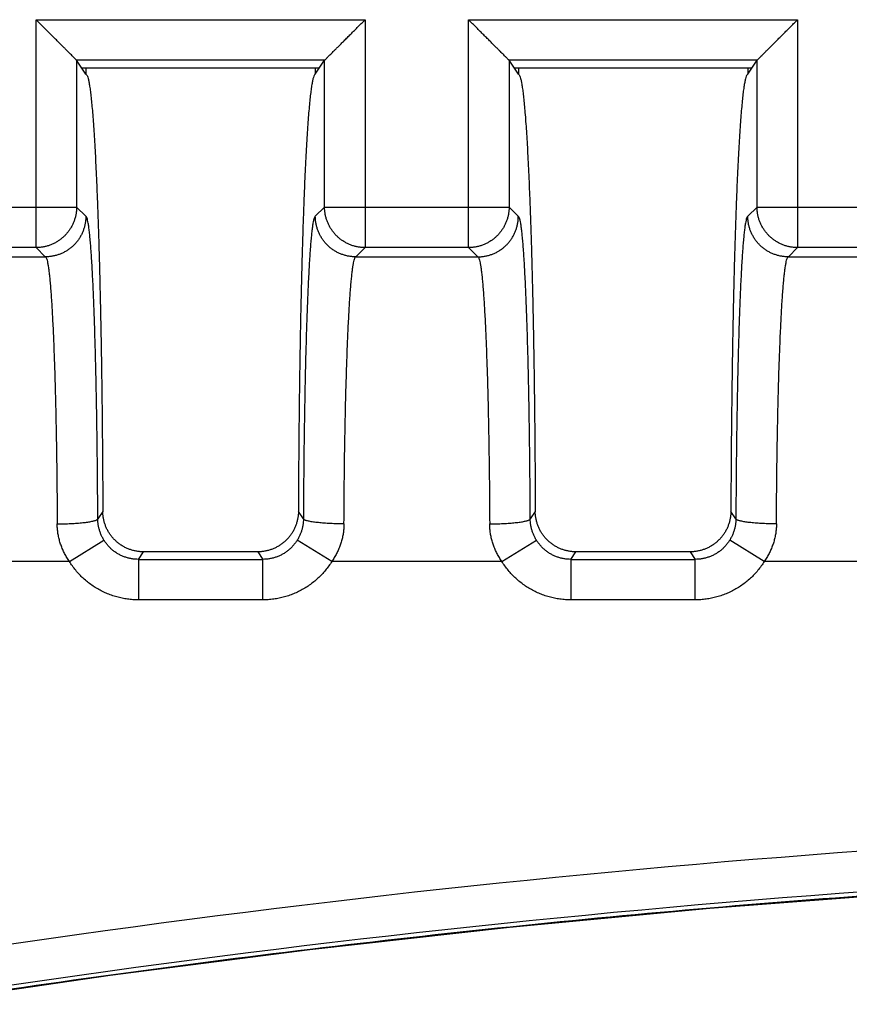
# Model space of a CAD drawing. Header units: inches. Extents: x 0 to 34, y 0 to 22.
# Tile 39 of 75: x 16.629 to 17.037, y 8.787 to 9.272. Entities that reach past the tile are written whole.
import ezdxf

# ---------------------------------------------------------------- set-up
doc = ezdxf.new("R2010")
doc.units = ezdxf.units.IN
doc.header["$LTSCALE"] = 1.87
doc.header["$MEASUREMENT"] = 0
doc.layers.get('0').update_dxf_attribs({"linetype": 'CONTINUOUS'})

msp = doc.modelspace()

# ---------------------------------------------------------------- linework, layer by layer
at = {"color": 7, "linetype": 'CONTINUOUS'}
for p, q in [((16.63664, 9.27226), (16.79874, 9.27226)), ((16.63664, 9.15999), (16.63664, 9.27226)), ((16.79874, 9.27226), (16.79874, 9.15999)), ((16.84964, 9.27226), (17.01174, 9.27226)), ((16.84964, 9.15999), (16.84964, 9.27226)), ((17.01174, 9.27226), (17.01174, 9.15999)), ((16.77876, 9.25228), (16.65662, 9.25228)), ((16.66119, 9.24542), (16.65662, 9.25228)), ((16.77419, 9.24542), (16.77876, 9.25228)), ((16.99176, 9.25228), (16.86962, 9.25228)), ((16.87419, 9.24542), (16.86962, 9.25228)), ((16.98719, 9.24542), (16.99176, 9.25228)), ((16.6591, 9.24857), (16.77629, 9.24857)), ((16.66119, 9.24857), (16.66119, 9.24542)), ((16.77419, 9.24857), (16.77419, 9.24542)), ((16.8721, 9.24857), (16.98929, 9.24857)), ((16.87419, 9.24857), (16.87419, 9.24542)), ((16.98719, 9.24857), (16.98719, 9.24542)), ((16.56576, 9.17997), (16.65663, 9.17997)), ((16.66118, 9.17542), (16.65663, 9.17997)), ((16.77876, 9.17997), (16.7742, 9.17542)), ((16.77876, 9.17997), (16.86963, 9.17997)), ((16.87418, 9.17542), (16.86963, 9.17997)), ((16.99176, 9.17997), (16.9872, 9.17542)), ((16.99176, 9.17997), (17.08263, 9.17997)), ((16.63664, 9.15999), (16.58574, 9.15999)), ((16.63664, 9.15999), (16.64119, 9.15542)), ((16.79419, 9.15542), (16.79874, 9.15999)), ((16.84964, 9.15999), (16.79874, 9.15999)), ((16.84964, 9.15999), (16.85419, 9.15542)), ((17.00719, 9.15542), (17.01174, 9.15999)), ((17.06264, 9.15999), (17.01174, 9.15999)), ((16.58119, 9.15542), (16.64119, 9.15542)), ((16.64126, 9.15542), (16.6412, 9.15542)), ((16.79418, 9.15542), (16.79412, 9.15542)), ((16.79419, 9.15542), (16.85419, 9.15542)), ((16.8542, 9.15542), (16.85426, 9.15542)), ((17.00718, 9.15542), (17.00712, 9.15542)), ((17.00719, 9.15542), (17.06719, 9.15542)), ((16.66953, 9.03006), (16.66706, 9.02636)), ((16.76833, 9.02636), (16.76586, 9.03006)), ((16.88253, 9.03006), (16.88006, 9.02636)), ((16.98133, 9.02636), (16.97886, 9.03006)), ((16.65307, 9.00542), (16.67006, 9.0159)), ((16.78232, 9.00542), (16.76532, 9.0159)), ((16.86607, 9.00542), (16.88306, 9.0159)), ((16.99532, 9.00542), (16.97832, 9.0159)), ((16.68707, 9.00642), (16.68955, 9.01014)), ((16.74584, 9.01014), (16.74832, 9.00642)), ((16.90007, 9.00642), (16.90255, 9.01014)), ((16.95884, 9.01014), (16.96132, 9.00642)), ((16.65307, 9.00542), (16.56451, 9.00542)), ((16.68707, 9.00642), (16.74832, 9.00642)), ((16.68707, 9.00642), (16.68707, 8.98644)), ((16.74832, 8.98644), (16.74832, 9.00642)), ((16.86607, 9.00542), (16.78232, 9.00542)), ((16.90007, 9.00642), (16.96132, 9.00642)), ((16.90007, 9.00642), (16.90007, 8.98644)), ((16.96132, 8.98644), (16.96132, 9.00642)), ((17.07907, 9.00542), (16.99532, 9.00542)), ((16.74832, 8.98644), (16.68707, 8.98644)), ((16.96132, 8.98644), (16.90007, 8.98644))]:
    msp.add_line(p, q, dxfattribs=at)
msp.add_lwpolyline([(16.57554, 8.78722), (16.67321, 8.80155), (16.77144, 8.81425), (16.86988, 8.82526), (16.96848, 8.83459), (17.06723, 8.84222), (17.16611, 8.84816), (17.26507, 8.8524), (17.3641, 8.85495), (17.46316, 8.8558), (17.56222, 8.85495), (17.66125, 8.8524), (17.76022, 8.84816), (17.85909, 8.84222), (17.95784, 8.83458), (18.05645, 8.82526), (18.15488, 8.81425), (18.25312, 8.80155)], dxfattribs=at)
for radius, start, end in [(5.79042, 81.165426, 98.834613), (5.77043, 81.149349, 98.850651)]:
    msp.add_arc((17.46315, 3.08746), radius, start, end, dxfattribs=at)
for points, knots in [([(16.65662, 9.25228), (16.65659, 9.25232), (16.65649, 9.25241), (16.65631, 9.2526), (16.65604, 9.25287), (16.65568, 9.25323), (16.65522, 9.25368), (16.65466, 9.25424), (16.654, 9.25491), (16.65322, 9.25569), (16.65231, 9.25659), (16.65128, 9.25762), (16.65012, 9.25879), (16.64882, 9.26009), (16.64738, 9.26152), (16.64582, 9.26309), (16.64414, 9.26477), (16.64236, 9.26654), (16.64051, 9.2684), (16.63859, 9.27031), (16.63729, 9.27161), (16.63664, 9.27226)], [0, 0, 0, 0, 0.004989, 0.014225, 0.02777, 0.045803, 0.068537, 0.096273, 0.129398, 0.168315, 0.213399, 0.264977, 0.323247, 0.388304, 0.460202, 0.538802, 0.623214, 0.712345, 0.805548, 0.90185, 1, 1, 1, 1]), ([(16.77876, 9.25228), (16.7788, 9.25231), (16.77889, 9.25241), (16.77907, 9.25259), (16.77935, 9.25286), (16.77971, 9.25323), (16.78017, 9.25369), (16.78073, 9.25425), (16.78141, 9.25493), (16.7822, 9.25572), (16.78311, 9.25663), (16.78414, 9.25766), (16.78531, 9.25883), (16.78661, 9.26013), (16.78804, 9.26156), (16.7896, 9.26312), (16.79127, 9.26479), (16.79304, 9.26656), (16.79489, 9.26841), (16.7968, 9.27032), (16.79809, 9.27161), (16.79874, 9.27226)], [0, 0, 0, 0, 0.004927, 0.014084, 0.027601, 0.045717, 0.068645, 0.096788, 0.13048, 0.169938, 0.215281, 0.267011, 0.325406, 0.390477, 0.462195, 0.540515, 0.62458, 0.713334, 0.806158, 0.902116, 1, 1, 1, 1]), ([(16.86962, 9.25228), (16.86959, 9.25232), (16.86949, 9.25241), (16.86931, 9.2526), (16.86904, 9.25287), (16.86868, 9.25323), (16.86822, 9.25368), (16.86766, 9.25424), (16.867, 9.25491), (16.86622, 9.25569), (16.86531, 9.25659), (16.86428, 9.25762), (16.86312, 9.25879), (16.86182, 9.26009), (16.86038, 9.26152), (16.85882, 9.26309), (16.85714, 9.26477), (16.85536, 9.26654), (16.85351, 9.2684), (16.85159, 9.27031), (16.85029, 9.27161), (16.84964, 9.27226)], [0, 0, 0, 0, 0.004989, 0.014225, 0.02777, 0.045803, 0.068537, 0.096273, 0.129398, 0.168315, 0.213399, 0.264977, 0.323247, 0.388304, 0.460202, 0.538802, 0.623214, 0.712345, 0.805548, 0.90185, 1, 1, 1, 1]), ([(16.99176, 9.25228), (16.9918, 9.25231), (16.99189, 9.25241), (16.99207, 9.25259), (16.99235, 9.25286), (16.99271, 9.25323), (16.99317, 9.25369), (16.99373, 9.25425), (16.99441, 9.25493), (16.9952, 9.25572), (16.99611, 9.25663), (16.99714, 9.25766), (16.99831, 9.25883), (16.99961, 9.26013), (17.00104, 9.26156), (17.0026, 9.26312), (17.00427, 9.26479), (17.00604, 9.26656), (17.00789, 9.26841), (17.0098, 9.27032), (17.01109, 9.27161), (17.01174, 9.27226)], [0, 0, 0, 0, 0.004927, 0.014084, 0.027601, 0.045717, 0.068645, 0.096788, 0.13048, 0.169938, 0.215281, 0.267011, 0.325406, 0.390477, 0.462195, 0.540515, 0.62458, 0.713334, 0.806158, 0.902116, 1, 1, 1, 1]), ([(16.65662, 9.25228), (16.65662, 9.24425), (16.65662, 9.22818), (16.65663, 9.20408), (16.65663, 9.18801), (16.65663, 9.17997)], [0, 0, 0, 0, 0.333338, 0.666671, 1, 1, 1, 1]), ([(16.77876, 9.17997), (16.77876, 9.18801), (16.77876, 9.20408), (16.77876, 9.22818), (16.77876, 9.24425), (16.77876, 9.25228)], [0, 0, 0, 0, 0.333329, 0.666662, 1, 1, 1, 1]), ([(16.86962, 9.25228), (16.86962, 9.24425), (16.86962, 9.22818), (16.86963, 9.20408), (16.86963, 9.18801), (16.86963, 9.17997)], [0, 0, 0, 0, 0.333338, 0.666671, 1, 1, 1, 1]), ([(16.99176, 9.17997), (16.99176, 9.18801), (16.99176, 9.20408), (16.99176, 9.22818), (16.99176, 9.24425), (16.99176, 9.25228)], [0, 0, 0, 0, 0.333329, 0.666662, 1, 1, 1, 1]), ([(16.66119, 9.24542), (16.66134, 9.24542), (16.6617, 9.24509), (16.662, 9.24434), (16.66237, 9.24314), (16.66272, 9.24148), (16.66308, 9.23936), (16.66343, 9.23678), (16.66378, 9.23374), (16.66413, 9.23026), (16.66448, 9.22633), (16.66481, 9.22197), (16.66514, 9.21719), (16.66547, 9.21198), (16.66578, 9.20636), (16.66609, 9.20034), (16.66638, 9.19393), (16.66667, 9.18715), (16.66695, 9.18), (16.66721, 9.1725), (16.66747, 9.16466), (16.66771, 9.15651), (16.66794, 9.14806), (16.66815, 9.13933), (16.66835, 9.13033), (16.66854, 9.12108), (16.66871, 9.1116), (16.66887, 9.10191), (16.66901, 9.09203), (16.66914, 9.08198), (16.66925, 9.07177), (16.66934, 9.06144), (16.66942, 9.05102), (16.66949, 9.04055), (16.66952, 9.03356), (16.66953, 9.03006)], [0, 0, 0, 0, 0.002055, 0.005792, 0.011548, 0.019397, 0.029358, 0.041433, 0.055598, 0.071818, 0.090069, 0.110312, 0.132525, 0.156687, 0.182784, 0.210739, 0.24046, 0.271902, 0.305035, 0.339826, 0.376168, 0.413962, 0.453129, 0.4936, 0.535318, 0.578185, 0.622115, 0.666998, 0.712766, 0.759354, 0.806671, 0.854577, 0.902874, 0.951414, 1, 1, 1, 1]), ([(16.77419, 9.24542), (16.77404, 9.24542), (16.77367, 9.24507), (16.77336, 9.24428), (16.77298, 9.243), (16.77262, 9.24123), (16.77225, 9.23897), (16.77188, 9.23622), (16.77152, 9.23299), (16.77116, 9.22927), (16.77081, 9.22509), (16.77046, 9.22044), (16.77012, 9.21534), (16.76979, 9.2098), (16.76947, 9.20383), (16.76916, 9.19744), (16.76886, 9.19064), (16.76857, 9.18346), (16.76829, 9.1759), (16.76802, 9.16799), (16.76777, 9.15973), (16.76753, 9.15115), (16.7673, 9.14226), (16.76709, 9.13308), (16.7669, 9.12364), (16.76671, 9.11395), (16.76655, 9.10403), (16.7664, 9.0939), (16.76627, 9.08359), (16.76615, 9.07311), (16.76605, 9.06249), (16.76597, 9.05175), (16.7659, 9.04093), (16.76587, 9.03369), (16.76586, 9.03006)], [0, 0, 0, 0, 0.002126, 0.006059, 0.012159, 0.020505, 0.031105, 0.04396, 0.059043, 0.076334, 0.095797, 0.11739, 0.141079, 0.166799, 0.194516, 0.224153, 0.255665, 0.288975, 0.324016, 0.360721, 0.398996, 0.438786, 0.479977, 0.522514, 0.566281, 0.611204, 0.657182, 0.704109, 0.751911, 0.800463, 0.849689, 0.899427, 0.949575, 1, 1, 1, 1]), ([(16.87419, 9.24542), (16.87434, 9.24542), (16.8747, 9.24509), (16.875, 9.24434), (16.87537, 9.24314), (16.87572, 9.24148), (16.87608, 9.23936), (16.87643, 9.23678), (16.87678, 9.23374), (16.87713, 9.23026), (16.87748, 9.22633), (16.87781, 9.22197), (16.87814, 9.21719), (16.87847, 9.21198), (16.87878, 9.20636), (16.87909, 9.20034), (16.87938, 9.19393), (16.87967, 9.18715), (16.87995, 9.18), (16.88021, 9.1725), (16.88047, 9.16466), (16.88071, 9.15651), (16.88094, 9.14806), (16.88115, 9.13933), (16.88135, 9.13033), (16.88154, 9.12108), (16.88171, 9.1116), (16.88187, 9.10191), (16.88201, 9.09203), (16.88214, 9.08198), (16.88225, 9.07177), (16.88234, 9.06144), (16.88242, 9.05102), (16.88249, 9.04055), (16.88252, 9.03356), (16.88253, 9.03006)], [0, 0, 0, 0, 0.002055, 0.005792, 0.011548, 0.019397, 0.029358, 0.041433, 0.055598, 0.071818, 0.090069, 0.110312, 0.132525, 0.156687, 0.182784, 0.210739, 0.24046, 0.271902, 0.305035, 0.339826, 0.376168, 0.413962, 0.453129, 0.4936, 0.535318, 0.578185, 0.622115, 0.666998, 0.712766, 0.759354, 0.806671, 0.854577, 0.902874, 0.951414, 1, 1, 1, 1]), ([(16.98719, 9.24542), (16.98704, 9.24542), (16.98667, 9.24507), (16.98636, 9.24428), (16.98598, 9.243), (16.98562, 9.24123), (16.98525, 9.23897), (16.98488, 9.23622), (16.98452, 9.23299), (16.98416, 9.22927), (16.98381, 9.22509), (16.98346, 9.22044), (16.98312, 9.21534), (16.98279, 9.2098), (16.98247, 9.20383), (16.98216, 9.19744), (16.98186, 9.19064), (16.98157, 9.18346), (16.98129, 9.1759), (16.98102, 9.16799), (16.98077, 9.15973), (16.98053, 9.15115), (16.9803, 9.14226), (16.98009, 9.13308), (16.9799, 9.12364), (16.97971, 9.11395), (16.97955, 9.10403), (16.9794, 9.0939), (16.97927, 9.08359), (16.97915, 9.07311), (16.97905, 9.06249), (16.97897, 9.05175), (16.9789, 9.04093), (16.97887, 9.03369), (16.97886, 9.03006)], [0, 0, 0, 0, 0.002126, 0.006059, 0.012159, 0.020505, 0.031105, 0.04396, 0.059043, 0.076334, 0.095797, 0.11739, 0.141079, 0.166799, 0.194516, 0.224153, 0.255665, 0.288975, 0.324016, 0.360721, 0.398996, 0.438786, 0.479977, 0.522514, 0.566281, 0.611204, 0.657182, 0.704109, 0.751911, 0.800463, 0.849689, 0.899427, 0.949575, 1, 1, 1, 1]), ([(16.65663, 9.17997), (16.65663, 9.17942), (16.65658, 9.17832), (16.65637, 9.17668), (16.65603, 9.17507), (16.65556, 9.17348), (16.65496, 9.17194), (16.65423, 9.17046), (16.65338, 9.16904), (16.65242, 9.16769), (16.65135, 9.16643), (16.65019, 9.16526), (16.64892, 9.16419), (16.64758, 9.16323), (16.64616, 9.16238), (16.64467, 9.16166), (16.64313, 9.16105), (16.64155, 9.16058), (16.63993, 9.16024), (16.63829, 9.16003), (16.63719, 9.15999), (16.63664, 9.15999)], [0, 0, 0, 0, 0.052613, 0.105232, 0.157856, 0.210485, 0.263118, 0.315754, 0.368394, 0.421035, 0.473678, 0.526321, 0.578964, 0.631606, 0.684245, 0.736881, 0.789514, 0.842143, 0.894767, 0.947386, 1, 1, 1, 1]), ([(16.79874, 9.15999), (16.79819, 9.15999), (16.79709, 9.16003), (16.79545, 9.16024), (16.79384, 9.16058), (16.79225, 9.16105), (16.79071, 9.16166), (16.78923, 9.16238), (16.78781, 9.16323), (16.78646, 9.16419), (16.7852, 9.16526), (16.78403, 9.16643), (16.78296, 9.16769), (16.782, 9.16904), (16.78115, 9.17046), (16.78043, 9.17194), (16.77982, 9.17348), (16.77935, 9.17507), (16.77901, 9.17668), (16.7788, 9.17832), (16.77876, 9.17942), (16.77876, 9.17997)], [0, 0, 0, 0, 0.052614, 0.105233, 0.157857, 0.210486, 0.263119, 0.315755, 0.368395, 0.421036, 0.473679, 0.526322, 0.578965, 0.631606, 0.684246, 0.736882, 0.789515, 0.842144, 0.894768, 0.947387, 1, 1, 1, 1]), ([(16.86963, 9.17997), (16.86963, 9.17942), (16.86958, 9.17832), (16.86937, 9.17668), (16.86903, 9.17507), (16.86856, 9.17348), (16.86796, 9.17194), (16.86723, 9.17046), (16.86638, 9.16904), (16.86542, 9.16769), (16.86435, 9.16643), (16.86319, 9.16526), (16.86192, 9.16419), (16.86058, 9.16323), (16.85916, 9.16238), (16.85767, 9.16166), (16.85613, 9.16105), (16.85455, 9.16058), (16.85293, 9.16024), (16.85129, 9.16003), (16.85019, 9.15999), (16.84964, 9.15999)], [0, 0, 0, 0, 0.052613, 0.105232, 0.157856, 0.210485, 0.263118, 0.315754, 0.368394, 0.421035, 0.473678, 0.526321, 0.578964, 0.631606, 0.684245, 0.736881, 0.789514, 0.842143, 0.894767, 0.947386, 1, 1, 1, 1]), ([(17.01174, 9.15999), (17.01119, 9.15999), (17.01009, 9.16003), (17.00845, 9.16024), (17.00684, 9.16058), (17.00525, 9.16105), (17.00371, 9.16166), (17.00223, 9.16238), (17.00081, 9.16323), (16.99946, 9.16419), (16.9982, 9.16526), (16.99703, 9.16643), (16.99596, 9.16769), (16.995, 9.16904), (16.99415, 9.17046), (16.99343, 9.17194), (16.99282, 9.17348), (16.99235, 9.17507), (16.99201, 9.17668), (16.9918, 9.17832), (16.99176, 9.17942), (16.99176, 9.17997)], [0, 0, 0, 0, 0.052614, 0.105233, 0.157857, 0.210486, 0.263119, 0.315755, 0.368395, 0.421036, 0.473679, 0.526322, 0.578965, 0.631606, 0.684246, 0.736882, 0.789515, 0.842144, 0.894768, 0.947387, 1, 1, 1, 1]), ([(16.66118, 9.17542), (16.66118, 9.17488), (16.66113, 9.17378), (16.66093, 9.17215), (16.66059, 9.17053), (16.66012, 9.16895), (16.65953, 9.16741), (16.6588, 9.16592), (16.65796, 9.1645), (16.657, 9.16315), (16.65593, 9.16188), (16.65476, 9.16071), (16.65349, 9.15964), (16.65215, 9.15867), (16.65073, 9.15782), (16.64924, 9.15709), (16.6477, 9.15649), (16.64611, 9.15602), (16.64449, 9.15568), (16.64287, 9.15547), (16.64179, 9.15542), (16.64126, 9.15542)], [0, 0, 0, 0, 0.052311, 0.104822, 0.157443, 0.210148, 0.262897, 0.315688, 0.368464, 0.421262, 0.474134, 0.526934, 0.579794, 0.632593, 0.685413, 0.738249, 0.791044, 0.84389, 0.896615, 0.949357, 1, 1, 1, 1]), ([(16.66706, 9.02636), (16.66705, 9.02913), (16.66702, 9.03466), (16.66696, 9.04293), (16.66689, 9.05114), (16.6668, 9.05926), (16.6667, 9.06723), (16.66659, 9.07503), (16.66646, 9.08265), (16.66632, 9.09009), (16.66617, 9.09732), (16.666, 9.10433), (16.66582, 9.11109), (16.66563, 9.11759), (16.66543, 9.1238), (16.66522, 9.12972), (16.665, 9.13533), (16.66477, 9.14063), (16.66453, 9.14559), (16.66428, 9.1502), (16.66403, 9.15444), (16.66377, 9.15832), (16.6635, 9.16181), (16.66323, 9.16493), (16.66295, 9.16764), (16.66267, 9.16995), (16.66239, 9.17185), (16.66211, 9.17334), (16.66182, 9.17443), (16.66158, 9.17509), (16.6613, 9.17542), (16.66118, 9.17542)], [0, 0, 0, 0, 0.055542, 0.110994, 0.166051, 0.220416, 0.27381, 0.326031, 0.377041, 0.426816, 0.475252, 0.522218, 0.56756, 0.6111, 0.652686, 0.69229, 0.729913, 0.765451, 0.798719, 0.829581, 0.858015, 0.884015, 0.90752, 0.928445, 0.946716, 0.962287, 0.975138, 0.985271, 0.992699, 0.997485, 1, 1, 1, 1]), ([(16.7742, 9.17542), (16.77408, 9.17542), (16.7738, 9.17509), (16.77356, 9.17443), (16.77327, 9.17334), (16.773, 9.17185), (16.77271, 9.16995), (16.77243, 9.16764), (16.77216, 9.16493), (16.77188, 9.16181), (16.77162, 9.15831), (16.77135, 9.15444), (16.7711, 9.15019), (16.77085, 9.14559), (16.77061, 9.14063), (16.77038, 9.13533), (16.77016, 9.12971), (16.76995, 9.1238), (16.76975, 9.11759), (16.76956, 9.11109), (16.76939, 9.10432), (16.76922, 9.09731), (16.76907, 9.09008), (16.76893, 9.08264), (16.7688, 9.07502), (16.76868, 9.06722), (16.76858, 9.05925), (16.7685, 9.05114), (16.76842, 9.04293), (16.76837, 9.03465), (16.76834, 9.02912), (16.76833, 9.02636)], [0, 0, 0, 0, 0.002511, 0.007294, 0.014725, 0.024864, 0.03772, 0.053288, 0.071554, 0.092482, 0.115998, 0.142006, 0.170441, 0.201298, 0.234567, 0.270112, 0.307744, 0.347356, 0.388941, 0.432471, 0.477807, 0.524782, 0.57324, 0.623028, 0.674038, 0.726249, 0.779632, 0.833986, 0.889031, 0.944472, 1, 1, 1, 1]), ([(16.79412, 9.15542), (16.79359, 9.15542), (16.79251, 9.15547), (16.7909, 9.15567), (16.78928, 9.15602), (16.78769, 9.15649), (16.78614, 9.15709), (16.78466, 9.15782), (16.78323, 9.15868), (16.78189, 9.15964), (16.78062, 9.16071), (16.77945, 9.16189), (16.77838, 9.16316), (16.77742, 9.16451), (16.77658, 9.16593), (16.77585, 9.16742), (16.77526, 9.16896), (16.77479, 9.17055), (16.77445, 9.17216), (16.77425, 9.17379), (16.7742, 9.17488), (16.7742, 9.17542)], [0, 0, 0, 0, 0.050539, 0.103304, 0.156066, 0.208965, 0.261816, 0.314704, 0.367572, 0.420422, 0.473332, 0.526185, 0.57911, 0.631954, 0.684769, 0.737595, 0.790376, 0.843085, 0.895649, 0.94802, 1, 1, 1, 1]), ([(16.85426, 9.15542), (16.85479, 9.15542), (16.85587, 9.15547), (16.85749, 9.15568), (16.85911, 9.15602), (16.8607, 9.15649), (16.86224, 9.15709), (16.86373, 9.15782), (16.86515, 9.15867), (16.86649, 9.15964), (16.86776, 9.16071), (16.86893, 9.16188), (16.86999, 9.16315), (16.87096, 9.1645), (16.8718, 9.16592), (16.87253, 9.16741), (16.87312, 9.16895), (16.87359, 9.17053), (16.87393, 9.17215), (16.87413, 9.17378), (16.87418, 9.17488), (16.87418, 9.17542)], [0, 0, 0, 0, 0.050642, 0.103384, 0.156109, 0.208954, 0.261749, 0.314583, 0.367402, 0.4202, 0.473058, 0.525858, 0.578729, 0.631525, 0.684301, 0.73709, 0.789838, 0.842543, 0.895165, 0.947681, 1, 1, 1, 1]), ([(16.88006, 9.02636), (16.88005, 9.02913), (16.88002, 9.03466), (16.87996, 9.04293), (16.87989, 9.05114), (16.8798, 9.05926), (16.8797, 9.06723), (16.87959, 9.07503), (16.87946, 9.08265), (16.87932, 9.09009), (16.87917, 9.09732), (16.879, 9.10433), (16.87882, 9.11109), (16.87863, 9.11759), (16.87843, 9.1238), (16.87822, 9.12972), (16.878, 9.13533), (16.87777, 9.14063), (16.87753, 9.14559), (16.87728, 9.1502), (16.87703, 9.15444), (16.87677, 9.15832), (16.8765, 9.16181), (16.87623, 9.16493), (16.87595, 9.16764), (16.87567, 9.16995), (16.87539, 9.17185), (16.87511, 9.17334), (16.87482, 9.17443), (16.87458, 9.17509), (16.8743, 9.17542), (16.87418, 9.17542)], [0, 0, 0, 0, 0.055542, 0.110994, 0.166051, 0.220416, 0.27381, 0.326031, 0.377041, 0.426816, 0.475252, 0.522218, 0.56756, 0.6111, 0.652686, 0.69229, 0.729913, 0.765451, 0.798719, 0.829581, 0.858015, 0.884015, 0.90752, 0.928445, 0.946716, 0.962287, 0.975138, 0.985271, 0.992699, 0.997485, 1, 1, 1, 1]), ([(16.9872, 9.17542), (16.98708, 9.17542), (16.9868, 9.17509), (16.98656, 9.17443), (16.98627, 9.17334), (16.986, 9.17185), (16.98571, 9.16995), (16.98543, 9.16764), (16.98516, 9.16493), (16.98488, 9.16181), (16.98462, 9.15831), (16.98435, 9.15444), (16.9841, 9.15019), (16.98385, 9.14559), (16.98361, 9.14063), (16.98338, 9.13533), (16.98316, 9.12971), (16.98295, 9.1238), (16.98275, 9.11759), (16.98256, 9.11109), (16.98239, 9.10432), (16.98222, 9.09731), (16.98207, 9.09008), (16.98193, 9.08264), (16.9818, 9.07502), (16.98168, 9.06722), (16.98158, 9.05925), (16.9815, 9.05114), (16.98142, 9.04293), (16.98137, 9.03465), (16.98134, 9.02912), (16.98133, 9.02636)], [0, 0, 0, 0, 0.002511, 0.007294, 0.014725, 0.024864, 0.03772, 0.053288, 0.071554, 0.092482, 0.115998, 0.142006, 0.170441, 0.201298, 0.234567, 0.270112, 0.307744, 0.347356, 0.388941, 0.432471, 0.477807, 0.524782, 0.57324, 0.623028, 0.674038, 0.726249, 0.779632, 0.833986, 0.889031, 0.944472, 1, 1, 1, 1]), ([(17.00712, 9.15542), (17.00659, 9.15542), (17.00551, 9.15547), (17.0039, 9.15567), (17.00228, 9.15602), (17.00069, 9.15649), (16.99914, 9.15709), (16.99766, 9.15782), (16.99623, 9.15868), (16.99489, 9.15964), (16.99362, 9.16071), (16.99245, 9.16189), (16.99138, 9.16316), (16.99042, 9.16451), (16.98958, 9.16593), (16.98885, 9.16742), (16.98826, 9.16896), (16.98779, 9.17055), (16.98745, 9.17216), (16.98725, 9.17379), (16.9872, 9.17488), (16.9872, 9.17542)], [0, 0, 0, 0, 0.050539, 0.103304, 0.156066, 0.208965, 0.261816, 0.314704, 0.367572, 0.420422, 0.473332, 0.526185, 0.57911, 0.631954, 0.684769, 0.737595, 0.790376, 0.843085, 0.895649, 0.94802, 1, 1, 1, 1]), ([(16.64149, 9.15524), (16.64163, 9.15506), (16.64183, 9.15458), (16.64212, 9.15363), (16.6424, 9.15232), (16.64268, 9.15065), (16.64296, 9.14862), (16.64324, 9.14623), (16.64351, 9.1435), (16.64378, 9.14041), (16.64404, 9.137), (16.64429, 9.13325), (16.64454, 9.12919), (16.64478, 9.12481), (16.64501, 9.12014), (16.64523, 9.11519), (16.64544, 9.10996), (16.64564, 9.10448), (16.64583, 9.09875), (16.64601, 9.09278), (16.64618, 9.0866), (16.64633, 9.08022), (16.64647, 9.07365), (16.6466, 9.06691), (16.64671, 9.06002), (16.64681, 9.05299), (16.6469, 9.04585), (16.64697, 9.0386), (16.64703, 9.03127), (16.64706, 9.02636), (16.64707, 9.02389)], [0, 0, 0, 0, 0.004808, 0.012235, 0.022374, 0.035242, 0.050826, 0.069099, 0.090021, 0.113544, 0.139608, 0.16815, 0.199101, 0.23239, 0.267931, 0.305632, 0.345396, 0.38713, 0.430735, 0.4761, 0.52311, 0.571645, 0.621587, 0.672815, 0.725207, 0.778639, 0.832978, 0.888083, 0.943808, 1, 1, 1, 1]), ([(16.78831, 9.02389), (16.78833, 9.02636), (16.78835, 9.03127), (16.78841, 9.0386), (16.78849, 9.04585), (16.78857, 9.05299), (16.78867, 9.06002), (16.78879, 9.06691), (16.78892, 9.07365), (16.78906, 9.08022), (16.78921, 9.0866), (16.78938, 9.09278), (16.78956, 9.09874), (16.78975, 9.10447), (16.78995, 9.10996), (16.79016, 9.11518), (16.79038, 9.12013), (16.79061, 9.1248), (16.79085, 9.12918), (16.79109, 9.13324), (16.79135, 9.13699), (16.79161, 9.1404), (16.79188, 9.14349), (16.79215, 9.14623), (16.79243, 9.14862), (16.79271, 9.15065), (16.79299, 9.15232), (16.79327, 9.15363), (16.79356, 9.15458), (16.79376, 9.15506), (16.7939, 9.15524)], [0, 0, 0, 0, 0.056199, 0.111925, 0.167034, 0.221375, 0.274806, 0.327193, 0.378415, 0.428354, 0.476886, 0.523888, 0.569239, 0.612829, 0.65455, 0.694305, 0.732, 0.767539, 0.800827, 0.831777, 0.860319, 0.88639, 0.909921, 0.930852, 0.949131, 0.964723, 0.977602, 0.987752, 0.995187, 1, 1, 1, 1]), ([(16.85449, 9.15524), (16.85463, 9.15506), (16.85483, 9.15458), (16.85512, 9.15363), (16.8554, 9.15232), (16.85568, 9.15065), (16.85596, 9.14862), (16.85624, 9.14623), (16.85651, 9.1435), (16.85678, 9.14041), (16.85704, 9.137), (16.85729, 9.13325), (16.85754, 9.12919), (16.85778, 9.12481), (16.85801, 9.12014), (16.85823, 9.11519), (16.85844, 9.10996), (16.85864, 9.10448), (16.85883, 9.09875), (16.85901, 9.09278), (16.85918, 9.0866), (16.85933, 9.08022), (16.85947, 9.07365), (16.8596, 9.06691), (16.85971, 9.06002), (16.85981, 9.05299), (16.8599, 9.04585), (16.85997, 9.0386), (16.86003, 9.03127), (16.86006, 9.02636), (16.86007, 9.02389)], [0, 0, 0, 0, 0.004808, 0.012235, 0.022374, 0.035242, 0.050826, 0.069099, 0.090021, 0.113544, 0.139608, 0.16815, 0.199101, 0.23239, 0.267931, 0.305632, 0.345396, 0.38713, 0.430735, 0.4761, 0.52311, 0.571645, 0.621587, 0.672815, 0.725207, 0.778639, 0.832978, 0.888083, 0.943808, 1, 1, 1, 1]), ([(17.00131, 9.02389), (17.00133, 9.02636), (17.00135, 9.03127), (17.00141, 9.0386), (17.00149, 9.04585), (17.00157, 9.05299), (17.00167, 9.06002), (17.00179, 9.06691), (17.00192, 9.07365), (17.00206, 9.08022), (17.00221, 9.0866), (17.00238, 9.09278), (17.00256, 9.09874), (17.00275, 9.10447), (17.00295, 9.10996), (17.00316, 9.11518), (17.00338, 9.12013), (17.00361, 9.1248), (17.00385, 9.12918), (17.00409, 9.13324), (17.00435, 9.13699), (17.00461, 9.1404), (17.00488, 9.14349), (17.00515, 9.14623), (17.00543, 9.14862), (17.00571, 9.15065), (17.00599, 9.15232), (17.00627, 9.15363), (17.00656, 9.15458), (17.00676, 9.15506), (17.0069, 9.15524)], [0, 0, 0, 0, 0.056199, 0.111925, 0.167034, 0.221375, 0.274806, 0.327193, 0.378415, 0.428354, 0.476886, 0.523888, 0.569239, 0.612829, 0.65455, 0.694305, 0.732, 0.767539, 0.800827, 0.831777, 0.860319, 0.88639, 0.909921, 0.930852, 0.949131, 0.964723, 0.977602, 0.987752, 0.995187, 1, 1, 1, 1]), ([(16.68955, 9.01014), (16.68901, 9.01014), (16.68792, 9.01018), (16.68629, 9.01038), (16.68468, 9.01072), (16.68309, 9.01118), (16.68155, 9.01178), (16.68006, 9.01251), (16.67863, 9.01335), (16.67728, 9.01431), (16.67601, 9.01538), (16.67484, 9.01654), (16.67377, 9.0178), (16.6728, 9.01915), (16.67195, 9.02056), (16.67122, 9.02205), (16.67061, 9.02358), (16.67014, 9.02516), (16.66979, 9.02678), (16.66958, 9.02842), (16.66953, 9.02951), (16.66953, 9.03006)], [0, 0, 0, 0, 0.05173, 0.103987, 0.156544, 0.209382, 0.262205, 0.315012, 0.367785, 0.420532, 0.473341, 0.526071, 0.578852, 0.631559, 0.684273, 0.736971, 0.7896, 0.842266, 0.894834, 0.94745, 1, 1, 1, 1]), ([(16.76586, 9.03006), (16.76585, 9.02951), (16.7658, 9.02842), (16.76559, 9.02678), (16.76525, 9.02516), (16.76477, 9.02358), (16.76417, 9.02205), (16.76343, 9.02056), (16.76258, 9.01915), (16.76162, 9.0178), (16.76054, 9.01654), (16.75937, 9.01537), (16.7581, 9.01431), (16.75675, 9.01335), (16.75533, 9.01251), (16.75384, 9.01178), (16.75229, 9.01118), (16.75071, 9.01071), (16.74909, 9.01038), (16.74746, 9.01018), (16.74638, 9.01014), (16.74583, 9.01014)], [0, 0, 0, 0, 0.052543, 0.105152, 0.157714, 0.210373, 0.262995, 0.315687, 0.368394, 0.421095, 0.473869, 0.526593, 0.579396, 0.632135, 0.684904, 0.737704, 0.790517, 0.843346, 0.895907, 0.948171, 1, 1, 1, 1]), ([(16.90255, 9.01014), (16.90201, 9.01014), (16.90092, 9.01018), (16.89929, 9.01038), (16.89768, 9.01072), (16.89609, 9.01118), (16.89455, 9.01178), (16.89306, 9.01251), (16.89163, 9.01335), (16.89028, 9.01431), (16.88901, 9.01538), (16.88784, 9.01654), (16.88677, 9.0178), (16.8858, 9.01915), (16.88495, 9.02056), (16.88422, 9.02205), (16.88361, 9.02358), (16.88314, 9.02516), (16.88279, 9.02678), (16.88258, 9.02842), (16.88253, 9.02951), (16.88253, 9.03006)], [0, 0, 0, 0, 0.05173, 0.103987, 0.156544, 0.209382, 0.262205, 0.315012, 0.367785, 0.420532, 0.473341, 0.526071, 0.578852, 0.631559, 0.684273, 0.736971, 0.7896, 0.842266, 0.894834, 0.94745, 1, 1, 1, 1]), ([(16.97886, 9.03006), (16.97885, 9.02951), (16.9788, 9.02842), (16.97859, 9.02678), (16.97825, 9.02516), (16.97777, 9.02358), (16.97717, 9.02205), (16.97643, 9.02056), (16.97558, 9.01915), (16.97462, 9.0178), (16.97354, 9.01654), (16.97237, 9.01537), (16.9711, 9.01431), (16.96975, 9.01335), (16.96833, 9.01251), (16.96684, 9.01178), (16.96529, 9.01118), (16.96371, 9.01071), (16.96209, 9.01038), (16.96046, 9.01018), (16.95938, 9.01014), (16.95883, 9.01014)], [0, 0, 0, 0, 0.052543, 0.105152, 0.157714, 0.210373, 0.262995, 0.315687, 0.368394, 0.421095, 0.473869, 0.526593, 0.579396, 0.632135, 0.684904, 0.737704, 0.790517, 0.843346, 0.895907, 0.948171, 1, 1, 1, 1]), ([(16.64707, 9.02389), (16.64764, 9.0239), (16.64877, 9.02391), (16.65046, 9.02394), (16.65213, 9.02399), (16.65375, 9.02406), (16.65533, 9.02415), (16.65685, 9.02425), (16.6583, 9.02436), (16.65966, 9.02449), (16.66094, 9.02464), (16.66211, 9.02479), (16.66317, 9.02496), (16.66412, 9.02514), (16.66494, 9.02532), (16.66564, 9.02551), (16.6662, 9.02571), (16.66662, 9.02591), (16.66692, 9.02611), (16.66704, 9.02628), (16.66706, 9.02636)], [0, 0, 0, 0, 0.083736, 0.166848, 0.248757, 0.328871, 0.406636, 0.481505, 0.552936, 0.620422, 0.68349, 0.741706, 0.794675, 0.842046, 0.883524, 0.918878, 0.947987, 0.970875, 0.987856, 1, 1, 1, 1]), ([(16.65307, 9.00542), (16.65264, 9.00604), (16.65181, 9.0073), (16.65071, 9.00927), (16.64974, 9.0113), (16.64892, 9.01337), (16.64824, 9.01548), (16.64772, 9.0176), (16.64735, 9.01971), (16.64713, 9.02181), (16.64708, 9.02321), (16.64707, 9.02389)], [0, 0, 0, 0, 0.114652, 0.229127, 0.343121, 0.456316, 0.568397, 0.679071, 0.788063, 0.895115, 1, 1, 1, 1]), ([(16.67006, 9.0159), (16.66978, 9.01636), (16.66926, 9.01729), (16.66859, 9.01874), (16.66804, 9.02023), (16.66761, 9.02174), (16.6673, 9.02328), (16.66711, 9.02482), (16.66706, 9.02585), (16.66706, 9.02636)], [0, 0, 0, 0, 0.145902, 0.290852, 0.434813, 0.577747, 0.719604, 0.86036, 1, 1, 1, 1]), ([(16.76833, 9.02636), (16.76832, 9.02584), (16.76828, 9.02482), (16.76809, 9.02327), (16.76778, 9.02174), (16.76734, 9.02023), (16.76679, 9.01874), (16.76612, 9.01729), (16.7656, 9.01636), (16.76532, 9.0159)], [0, 0, 0, 0, 0.139688, 0.280496, 0.422401, 0.56536, 0.709315, 0.854212, 1, 1, 1, 1]), ([(16.78831, 9.02389), (16.78774, 9.0239), (16.78661, 9.02391), (16.78492, 9.02394), (16.78326, 9.02399), (16.78163, 9.02406), (16.78005, 9.02415), (16.77853, 9.02425), (16.77709, 9.02436), (16.77572, 9.02449), (16.77445, 9.02464), (16.77328, 9.02479), (16.77221, 9.02496), (16.77126, 9.02514), (16.77044, 9.02532), (16.76975, 9.02551), (16.76919, 9.02571), (16.76876, 9.02591), (16.76847, 9.02611), (16.76835, 9.02628), (16.76833, 9.02636)], [0, 0, 0, 0, 0.083707, 0.166836, 0.248751, 0.328866, 0.406634, 0.481507, 0.55294, 0.620426, 0.683494, 0.74171, 0.794676, 0.84204, 0.883512, 0.918864, 0.947971, 0.970855, 0.987829, 1, 1, 1, 1]), ([(16.78831, 9.02389), (16.78831, 9.0232), (16.78826, 9.02181), (16.78803, 9.01971), (16.78766, 9.01759), (16.78714, 9.01547), (16.78647, 9.01337), (16.78564, 9.01129), (16.78468, 9.00927), (16.78357, 9.0073), (16.78275, 9.00604), (16.78232, 9.00542)], [0, 0, 0, 0, 0.104975, 0.212131, 0.321182, 0.431877, 0.543946, 0.657102, 0.771031, 0.88543, 1, 1, 1, 1]), ([(16.86007, 9.02389), (16.86064, 9.0239), (16.86177, 9.02391), (16.86346, 9.02394), (16.86513, 9.02399), (16.86675, 9.02406), (16.86833, 9.02415), (16.86985, 9.02425), (16.8713, 9.02436), (16.87266, 9.02449), (16.87394, 9.02464), (16.87511, 9.02479), (16.87617, 9.02496), (16.87712, 9.02514), (16.87794, 9.02532), (16.87864, 9.02551), (16.8792, 9.02571), (16.87962, 9.02591), (16.87992, 9.02611), (16.88004, 9.02628), (16.88006, 9.02636)], [0, 0, 0, 0, 0.083736, 0.166848, 0.248757, 0.328871, 0.406636, 0.481505, 0.552936, 0.620422, 0.68349, 0.741706, 0.794675, 0.842046, 0.883524, 0.918878, 0.947987, 0.970875, 0.987856, 1, 1, 1, 1]), ([(16.86607, 9.00542), (16.86564, 9.00604), (16.86481, 9.0073), (16.86371, 9.00927), (16.86274, 9.0113), (16.86192, 9.01337), (16.86124, 9.01548), (16.86072, 9.0176), (16.86035, 9.01971), (16.86013, 9.02181), (16.86008, 9.02321), (16.86007, 9.02389)], [0, 0, 0, 0, 0.114652, 0.229127, 0.343121, 0.456316, 0.568397, 0.679071, 0.788063, 0.895115, 1, 1, 1, 1]), ([(16.88306, 9.0159), (16.88278, 9.01636), (16.88226, 9.01729), (16.88159, 9.01874), (16.88104, 9.02023), (16.88061, 9.02174), (16.8803, 9.02328), (16.88011, 9.02482), (16.88006, 9.02585), (16.88006, 9.02636)], [0, 0, 0, 0, 0.145902, 0.290852, 0.434813, 0.577747, 0.719604, 0.86036, 1, 1, 1, 1]), ([(16.98133, 9.02636), (16.98132, 9.02584), (16.98128, 9.02482), (16.98109, 9.02327), (16.98078, 9.02174), (16.98034, 9.02023), (16.97979, 9.01874), (16.97912, 9.01729), (16.9786, 9.01636), (16.97832, 9.0159)], [0, 0, 0, 0, 0.139688, 0.280496, 0.422401, 0.56536, 0.709315, 0.854212, 1, 1, 1, 1]), ([(17.00131, 9.02389), (17.00074, 9.0239), (16.99961, 9.02391), (16.99792, 9.02394), (16.99626, 9.02399), (16.99463, 9.02406), (16.99305, 9.02415), (16.99153, 9.02425), (16.99009, 9.02436), (16.98872, 9.02449), (16.98745, 9.02464), (16.98628, 9.02479), (16.98521, 9.02496), (16.98426, 9.02514), (16.98344, 9.02532), (16.98275, 9.02551), (16.98219, 9.02571), (16.98176, 9.02591), (16.98147, 9.02611), (16.98135, 9.02628), (16.98133, 9.02636)], [0, 0, 0, 0, 0.083707, 0.166836, 0.248751, 0.328866, 0.406634, 0.481507, 0.55294, 0.620426, 0.683494, 0.74171, 0.794676, 0.84204, 0.883512, 0.918864, 0.947971, 0.970855, 0.987829, 1, 1, 1, 1]), ([(17.00131, 9.02389), (17.00131, 9.0232), (17.00126, 9.02181), (17.00103, 9.01971), (17.00066, 9.01759), (17.00014, 9.01547), (16.99947, 9.01337), (16.99864, 9.01129), (16.99768, 9.00927), (16.99657, 9.0073), (16.99575, 9.00604), (16.99532, 9.00542)], [0, 0, 0, 0, 0.104975, 0.212131, 0.321182, 0.431877, 0.543946, 0.657102, 0.771031, 0.88543, 1, 1, 1, 1]), ([(16.68707, 9.00642), (16.6865, 9.00642), (16.68537, 9.00646), (16.68368, 9.00667), (16.68202, 9.00703), (16.6804, 9.00753), (16.67882, 9.00816), (16.67731, 9.00892), (16.67587, 9.00981), (16.6745, 9.01082), (16.67323, 9.01194), (16.67206, 9.01316), (16.67099, 9.01448), (16.67036, 9.01542), (16.67006, 9.0159)], [0, 0, 0, 0, 0.083519, 0.166968, 0.25036, 0.333703, 0.417009, 0.500287, 0.58355, 0.666806, 0.750069, 0.833347, 0.916654, 1, 1, 1, 1]), ([(16.76532, 9.0159), (16.76503, 9.01542), (16.76439, 9.01448), (16.76333, 9.01316), (16.76215, 9.01194), (16.76088, 9.01082), (16.75952, 9.00981), (16.75808, 9.00892), (16.75656, 9.00816), (16.75499, 9.00753), (16.75336, 9.00703), (16.7517, 9.00667), (16.75002, 9.00646), (16.74888, 9.00642), (16.74832, 9.00642)], [0, 0, 0, 0, 0.083347, 0.166653, 0.249932, 0.333194, 0.41645, 0.499713, 0.582991, 0.666297, 0.749641, 0.833032, 0.916483, 1, 1, 1, 1]), ([(16.90007, 9.00642), (16.8995, 9.00642), (16.89837, 9.00646), (16.89668, 9.00667), (16.89502, 9.00703), (16.8934, 9.00753), (16.89182, 9.00816), (16.89031, 9.00892), (16.88887, 9.00981), (16.8875, 9.01082), (16.88623, 9.01194), (16.88506, 9.01316), (16.88399, 9.01448), (16.88336, 9.01542), (16.88306, 9.0159)], [0, 0, 0, 0, 0.083519, 0.166968, 0.25036, 0.333703, 0.417009, 0.500287, 0.58355, 0.666806, 0.750069, 0.833347, 0.916654, 1, 1, 1, 1]), ([(16.97832, 9.0159), (16.97803, 9.01542), (16.97739, 9.01448), (16.97633, 9.01316), (16.97515, 9.01194), (16.97388, 9.01082), (16.97252, 9.00981), (16.97108, 9.00892), (16.96956, 9.00816), (16.96799, 9.00753), (16.96636, 9.00703), (16.9647, 9.00667), (16.96302, 9.00646), (16.96188, 9.00642), (16.96132, 9.00642)], [0, 0, 0, 0, 0.083347, 0.166653, 0.249932, 0.333194, 0.41645, 0.499713, 0.582991, 0.666297, 0.749641, 0.833032, 0.916483, 1, 1, 1, 1]), ([(16.74584, 9.01014), (16.73958, 9.01014), (16.72707, 9.01014), (16.70831, 9.01014), (16.6958, 9.01014), (16.68955, 9.01014)], [0, 0, 0, 0, 0.333333, 0.666667, 1, 1, 1, 1]), ([(16.95884, 9.01014), (16.95258, 9.01014), (16.94007, 9.01014), (16.92131, 9.01014), (16.9088, 9.01014), (16.90255, 9.01014)], [0, 0, 0, 0, 0.333333, 0.666667, 1, 1, 1, 1]), ([(16.68707, 8.98644), (16.68617, 8.98644), (16.68437, 8.9865), (16.68168, 8.98678), (16.679, 8.98724), (16.67636, 8.98787), (16.67376, 8.98869), (16.67123, 8.98968), (16.66878, 8.99084), (16.66641, 8.99216), (16.66413, 8.99365), (16.66196, 8.99528), (16.6599, 8.99706), (16.65797, 8.99897), (16.65618, 9.00101), (16.65453, 9.00316), (16.65354, 9.00466), (16.65307, 9.00542)], [0, 0, 0, 0, 0.066292, 0.132843, 0.199581, 0.266412, 0.333242, 0.400001, 0.466708, 0.533404, 0.600124, 0.6669, 0.733742, 0.800573, 0.867292, 0.933799, 1, 1, 1, 1]), ([(16.78232, 9.00542), (16.78185, 9.00466), (16.78085, 9.00316), (16.77921, 9.00101), (16.77741, 8.99897), (16.77548, 8.99706), (16.77343, 8.99528), (16.77125, 8.99364), (16.76898, 8.99216), (16.76661, 8.99084), (16.76415, 8.98968), (16.76162, 8.98869), (16.75903, 8.98787), (16.75638, 8.98723), (16.75371, 8.98678), (16.75102, 8.9865), (16.74921, 8.98644), (16.74832, 8.98644)], [0, 0, 0, 0, 0.066212, 0.132725, 0.199445, 0.266276, 0.33312, 0.399903, 0.466635, 0.533345, 0.600066, 0.666828, 0.733645, 0.800453, 0.867167, 0.933701, 1, 1, 1, 1]), ([(16.90007, 8.98644), (16.89917, 8.98644), (16.89737, 8.9865), (16.89468, 8.98678), (16.892, 8.98724), (16.88936, 8.98787), (16.88676, 8.98869), (16.88423, 8.98968), (16.88178, 8.99084), (16.87941, 8.99216), (16.87713, 8.99365), (16.87496, 8.99528), (16.8729, 8.99706), (16.87097, 8.99897), (16.86918, 9.00101), (16.86753, 9.00316), (16.86654, 9.00466), (16.86607, 9.00542)], [0, 0, 0, 0, 0.066292, 0.132843, 0.199581, 0.266412, 0.333242, 0.400001, 0.466708, 0.533404, 0.600124, 0.6669, 0.733742, 0.800573, 0.867292, 0.933799, 1, 1, 1, 1]), ([(16.99532, 9.00542), (16.99485, 9.00466), (16.99385, 9.00316), (16.99221, 9.00101), (16.99041, 8.99897), (16.98848, 8.99706), (16.98643, 8.99528), (16.98425, 8.99364), (16.98198, 8.99216), (16.97961, 8.99084), (16.97715, 8.98968), (16.97462, 8.98869), (16.97203, 8.98787), (16.96938, 8.98723), (16.96671, 8.98678), (16.96402, 8.9865), (16.96221, 8.98644), (16.96132, 8.98644)], [0, 0, 0, 0, 0.066212, 0.132725, 0.199445, 0.266276, 0.33312, 0.399903, 0.466635, 0.533345, 0.600066, 0.666828, 0.733645, 0.800453, 0.867167, 0.933701, 1, 1, 1, 1]), ([(18.35068, 8.78724), (18.31809, 8.79231), (18.25279, 8.80188), (18.15461, 8.81457), (18.05621, 8.82557), (17.95763, 8.83489), (17.85891, 8.84252), (17.76007, 8.84845), (17.66115, 8.85269), (17.56216, 8.85524), (17.46315, 8.85609), (17.36414, 8.85524), (17.26515, 8.85269), (17.16623, 8.84845), (17.06739, 8.84252), (16.96867, 8.83489), (16.87009, 8.82558), (16.77169, 8.81457), (16.67351, 8.80188), (16.60821, 8.79231), (16.57561, 8.78724)], [0, 0, 0, 0, 0.055531, 0.111087, 0.166646, 0.222205, 0.277764, 0.333323, 0.388881, 0.444439, 0.499998, 0.555557, 0.611116, 0.666675, 0.722234, 0.777793, 0.833353, 0.888912, 0.944469, 1, 1, 1, 1])]:
    msp.add_open_spline(points, degree=3, knots=knots, dxfattribs=at)
for points in [[(16.64119, 9.15542), (16.64131, 9.15542), (16.64141, 9.15533), (16.64149, 9.15524)], [(16.7939, 9.15524), (16.79398, 9.15533), (16.79408, 9.15542), (16.7942, 9.15542)], [(16.85419, 9.15542), (16.85431, 9.15542), (16.85441, 9.15533), (16.85449, 9.15524)], [(17.0069, 9.15524), (17.00698, 9.15533), (17.00708, 9.15542), (17.0072, 9.15542)]]:
    msp.add_open_spline(points, degree=3, dxfattribs=at)

doc.saveas('drawing.dxf')
